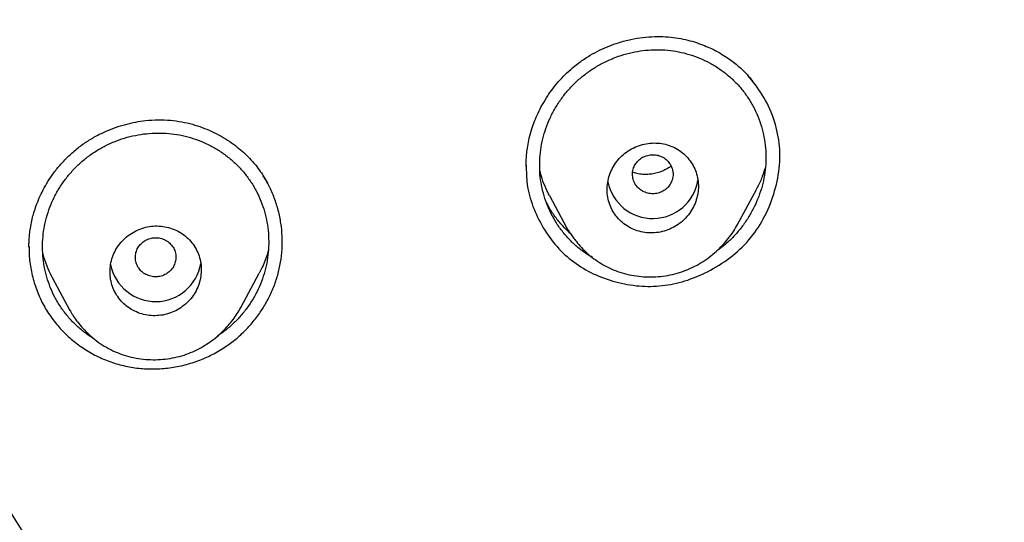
# Model space of a CAD drawing. Header units: millimetres. Extents: x 8 to 827, y 12 to 1643.
# Tile 115 of 134: x 475 to 495, y 1490 to 1500. Entities that reach past the tile are written whole.
import ezdxf

# ---------------------------------------------------------------- set-up
doc = ezdxf.new("R2010")
doc.units = ezdxf.units.MM

msp = doc.modelspace()

# ---------------------------------------------------------------- linework, layer by layer
at = {"color": 7, "linetype": 'Continuous', "lineweight": 30}
for p, q in [((485.886, 1496.229), (486.23, 1495.583)), ((489.597, 1495.655), (489.967, 1496.348)), ((486.233, 1495.585), (486.224, 1495.601)), ((479.799, 1494.014), (480.163, 1494.696)), ((476.082, 1494.611), (476.429, 1493.96)), ((476.431, 1493.962), (476.424, 1493.974))]:
    msp.add_line(p, q, dxfattribs=at)
for centre, start, end in [((487.924, 1496.677), 191.3235, 350.5998), ((478.12, 1495.038), 191.0158, 350.377)]:
    msp.add_arc(centre, 0.904, start, end, dxfattribs=at)
for points, knots in [([(518.615, 1485.143), (518.616, 1485.158), (518.617, 1485.191), (518.618, 1485.25), (518.62, 1485.333), (518.623, 1485.444), (518.626, 1485.587), (518.63, 1485.756), (518.633, 1485.95), (518.636, 1486.17), (518.638, 1486.415), (518.639, 1486.677), (518.639, 1486.956), (518.637, 1487.248), (518.634, 1487.562), (518.628, 1487.898), (518.619, 1488.255), (518.608, 1488.632), (518.585, 1489.253), (518.542, 1490.103), (518.469, 1491.132), (518.382, 1492.104), (518.285, 1493.021), (518.174, 1493.922), (518.051, 1494.805), (517.916, 1495.672), (517.77, 1496.521), (517.614, 1497.353), (517.478, 1498.022), (517.368, 1498.532), (517.29, 1498.887), (517.211, 1499.23), (517.135, 1499.556), (517.062, 1499.859), (516.992, 1500.14), (516.927, 1500.399), (516.866, 1500.635), (516.81, 1500.849), (516.759, 1501.041), (516.714, 1501.212), (516.677, 1501.346), (516.649, 1501.449), (516.628, 1501.525), (516.609, 1501.592), (516.594, 1501.647), (516.581, 1501.692), (516.568, 1501.741), (516.549, 1501.806), (516.523, 1501.899), (516.488, 1502.019), (516.446, 1502.167), (516.4, 1502.326), (516.35, 1502.494), (516.299, 1502.664), (516.245, 1502.843), (516.19, 1503.024), (516.057, 1503.454), (515.839, 1504.133), (515.524, 1505.06), (515.19, 1505.989), (514.882, 1506.8), (514.606, 1507.497), (514.366, 1508.084), (514.112, 1508.684), (513.843, 1509.298), (513.559, 1509.927), (513.241, 1510.608), (512.885, 1511.344), (512.487, 1512.135), (512.064, 1512.942), (511.655, 1513.694), (511.265, 1514.388), (510.897, 1515.021), (510.583, 1515.547), (510.33, 1515.961), (510.146, 1516.258), (509.967, 1516.543), (509.795, 1516.814), (509.616, 1517.092), (509.431, 1517.375), (509.243, 1517.66), (509.068, 1517.922), (508.905, 1518.162), (508.756, 1518.381), (508.62, 1518.578), (508.501, 1518.748), (508.399, 1518.895), (508.312, 1519.017), (508.237, 1519.123), (508.175, 1519.211), (508.124, 1519.283), (508.081, 1519.342), (508.041, 1519.397), (507.996, 1519.46), (507.94, 1519.539), (507.869, 1519.636), (507.785, 1519.751), (507.691, 1519.88), (507.56, 1520.058), (507.391, 1520.284), (507.182, 1520.563), (506.957, 1520.857), (506.717, 1521.168), (506.461, 1521.495), (506.189, 1521.837), (505.9, 1522.194), (505.594, 1522.566), (505.27, 1522.953), (504.928, 1523.354), (504.569, 1523.769), (504.116, 1524.28), (503.567, 1524.884), (502.917, 1525.577), (502.245, 1526.27), (501.552, 1526.961), (500.837, 1527.649), (500.094, 1528.341), (499.323, 1529.033), (498.527, 1529.723), (497.707, 1530.408), (496.863, 1531.087), (495.989, 1531.765), (495.217, 1532.34), (494.557, 1532.816), (494.025, 1533.192), (493.496, 1533.556), (492.98, 1533.904), (492.477, 1534.236), (491.987, 1534.552), (491.497, 1534.862), (491.007, 1535.165), (490.519, 1535.46), (490.049, 1535.739), (489.598, 1536.001), (489.161, 1536.25), (488.741, 1536.485), (488.336, 1536.707), (487.953, 1536.914), (487.592, 1537.105), (487.253, 1537.282), (486.936, 1537.445), (486.65, 1537.591), (486.392, 1537.72), (486.162, 1537.834), (485.951, 1537.937), (485.76, 1538.03), (485.589, 1538.113), (485.432, 1538.188), (485.291, 1538.255), (485.169, 1538.312), (485.078, 1538.355), (485.014, 1538.385), (484.974, 1538.404), (484.949, 1538.416), (484.937, 1538.421), (484.933, 1538.423), (484.931, 1538.424), (484.93, 1538.425), (484.924, 1538.427), (484.913, 1538.433), (484.891, 1538.443), (484.856, 1538.459), (484.805, 1538.483), (484.734, 1538.516), (484.641, 1538.559), (484.521, 1538.614), (484.374, 1538.681), (484.203, 1538.758), (484.009, 1538.845), (483.796, 1538.94), (483.566, 1539.041), (483.318, 1539.148), (483.05, 1539.263), (482.76, 1539.385), (482.451, 1539.514), (482.123, 1539.648), (481.776, 1539.788), (481.407, 1539.934), (481.015, 1540.086), (480.598, 1540.244), (480.156, 1540.408), (479.691, 1540.576), (479.204, 1540.748), (478.694, 1540.922), (478.161, 1541.1), (477.584, 1541.286), (476.96, 1541.48), (476.287, 1541.682), (475.585, 1541.883), (474.854, 1542.083), (474.093, 1542.281), (473.319, 1542.473), (472.532, 1542.656), (471.733, 1542.832), (470.908, 1543.002), (470.056, 1543.165), (469.228, 1543.312), (468.427, 1543.444), (467.659, 1543.56), (466.886, 1543.667), (466.115, 1543.764), (465.352, 1543.851), (464.552, 1543.932), (463.716, 1544.006), (462.846, 1544.07), (461.987, 1544.122), (461.058, 1544.165), (460.061, 1544.196), (459, 1544.211), (457.959, 1544.208), (456.938, 1544.188), (455.944, 1544.153), (454.977, 1544.103), (454.037, 1544.041), (453.118, 1543.966), (452.213, 1543.879), (451.324, 1543.781), (450.451, 1543.672), (449.599, 1543.553), (448.77, 1543.427), (447.963, 1543.293), (447.177, 1543.152), (446.415, 1543.005), (445.675, 1542.853), (444.957, 1542.697), (444.261, 1542.538), (443.586, 1542.375), (442.978, 1542.221), (442.434, 1542.078), (441.949, 1541.946), (441.478, 1541.814), (441.017, 1541.681), (440.485, 1541.522), (439.869, 1541.333), (439.163, 1541.107), (438.438, 1540.865), (437.695, 1540.606), (436.934, 1540.33), (436.168, 1540.04), (435.399, 1539.737), (434.626, 1539.421), (433.838, 1539.086), (433.038, 1538.732), (432.224, 1538.358), (431.398, 1537.963), (430.56, 1537.546), (429.74, 1537.123), (428.94, 1536.694), (428.16, 1536.262), (427.373, 1535.81), (426.579, 1535.338), (425.778, 1534.846), (424.972, 1534.332), (424.161, 1533.797), (423.347, 1533.24), (422.529, 1532.662), (421.709, 1532.06), (420.886, 1531.434), (420.122, 1530.832), (419.417, 1530.257), (418.77, 1529.714), (418.13, 1529.162), (417.507, 1528.608), (416.91, 1528.062), (416.34, 1527.526), (415.797, 1527.001), (415.28, 1526.489), (414.788, 1525.99), (414.324, 1525.507), (413.886, 1525.041), (413.473, 1524.593), (413.083, 1524.16), (412.71, 1523.738), (412.354, 1523.327), (412.015, 1522.929), (411.698, 1522.55), (411.402, 1522.189), (411.126, 1521.847), (410.869, 1521.526), (410.638, 1521.231), (410.431, 1520.964), (410.246, 1520.723), (410.076, 1520.499), (409.921, 1520.293), (409.781, 1520.105), (409.651, 1519.929), (409.533, 1519.768), (409.425, 1519.621), (409.347, 1519.512), (409.291, 1519.434), (409.254, 1519.383), (409.216, 1519.331), (409.174, 1519.272), (409.12, 1519.196), (409.052, 1519.1), (408.968, 1518.981), (408.87, 1518.842), (408.758, 1518.682), (408.633, 1518.502), (408.495, 1518.301), (408.344, 1518.079), (408.183, 1517.84), (408.014, 1517.586), (407.836, 1517.316), (407.647, 1517.026), (407.449, 1516.717), (407.241, 1516.387), (406.982, 1515.972), (406.682, 1515.479), (406.347, 1514.916), (405.99, 1514.298), (405.613, 1513.627), (405.221, 1512.903), (404.849, 1512.192), (404.493, 1511.49), (404.155, 1510.796), (403.832, 1510.112), (403.527, 1509.444), (403.24, 1508.79), (402.969, 1508.153), (402.713, 1507.53), (402.415, 1506.779), (402.08, 1505.894), (401.715, 1504.871), (401.461, 1504.113), (401.303, 1503.623), (401.232, 1503.399), (401.162, 1503.175), (401.093, 1502.952), (401.026, 1502.73), (400.964, 1502.523), (400.909, 1502.337), (400.863, 1502.177), (400.823, 1502.04), (400.79, 1501.925), (400.764, 1501.832), (400.744, 1501.762), (400.729, 1501.709), (400.715, 1501.659), (400.695, 1501.586), (400.665, 1501.478), (400.626, 1501.337), (400.583, 1501.177), (400.535, 1500.999), (400.482, 1500.798), (400.423, 1500.574), (400.359, 1500.324), (400.291, 1500.05), (400.218, 1499.751), (400.141, 1499.429), (400.052, 1499.047), (399.954, 1498.609), (399.849, 1498.123), (399.723, 1497.511), (399.58, 1496.77), (399.426, 1495.896), (399.284, 1495.003), (399.154, 1494.092), (399.037, 1493.163), (398.934, 1492.215), (398.846, 1491.25), (398.79, 1490.476), (398.755, 1489.9), (398.735, 1489.526), (398.718, 1489.15), (398.703, 1488.776), (398.691, 1488.411), (398.681, 1488.044), (398.674, 1487.681), (398.669, 1487.323), (398.667, 1486.991), (398.667, 1486.695), (398.668, 1486.432), (398.67, 1486.202), (398.672, 1485.993), (398.675, 1485.807), (398.678, 1485.651), (398.681, 1485.521), (398.683, 1485.417), (398.685, 1485.329), (398.687, 1485.256), (398.689, 1485.199), (398.69, 1485.165), (398.69, 1485.151)], [0, 0, 0, 0, 0.000224, 0.00053, 0.00092, 0.001546, 0.002312, 0.003218, 0.004264, 0.005451, 0.006778, 0.008245, 0.009716, 0.011305, 0.013013, 0.014838, 0.016782, 0.018845, 0.021009, 0.026938, 0.032761, 0.03787, 0.042896, 0.047838, 0.052695, 0.057469, 0.062159, 0.066766, 0.071289, 0.073292, 0.075279, 0.077217, 0.079036, 0.080732, 0.082304, 0.083754, 0.085079, 0.086281, 0.08736, 0.088318, 0.089153, 0.089633, 0.090061, 0.090436, 0.090755, 0.090996, 0.0912, 0.091572, 0.092098, 0.092777, 0.09361, 0.094596, 0.095478, 0.096455, 0.097484, 0.098514, 0.099546, 0.104806, 0.110107, 0.115448, 0.120832, 0.124176, 0.127593, 0.131111, 0.13473, 0.138449, 0.142269, 0.146899, 0.151668, 0.156577, 0.161625, 0.165485, 0.169423, 0.173439, 0.175359, 0.177252, 0.17906, 0.180783, 0.182423, 0.184391, 0.186222, 0.187916, 0.189472, 0.190891, 0.192173, 0.193317, 0.194236, 0.195043, 0.195736, 0.196316, 0.196783, 0.197148, 0.197489, 0.197879, 0.198396, 0.199038, 0.199806, 0.200686, 0.201612, 0.203358, 0.205223, 0.207206, 0.209308, 0.211528, 0.213868, 0.216326, 0.218903, 0.221598, 0.224413, 0.227346, 0.230398, 0.235346, 0.240417, 0.245613, 0.250781, 0.256066, 0.261468, 0.266985, 0.272618, 0.278264, 0.284021, 0.289889, 0.295869, 0.299337, 0.302828, 0.306234, 0.309532, 0.312722, 0.315804, 0.318777, 0.321924, 0.324939, 0.327824, 0.330578, 0.333201, 0.335773, 0.338207, 0.3405, 0.342654, 0.344669, 0.346544, 0.34828, 0.349749, 0.3511, 0.352334, 0.353451, 0.354451, 0.355334, 0.356194, 0.356904, 0.357462, 0.357781, 0.358015, 0.358164, 0.358207, 0.358221, 0.358229, 0.358238, 0.358253, 0.358324, 0.358446, 0.358621, 0.358933, 0.359338, 0.359836, 0.360554, 0.361406, 0.36239, 0.363507, 0.364758, 0.366055, 0.36747, 0.369003, 0.370654, 0.372423, 0.374274, 0.376239, 0.378318, 0.38051, 0.382864, 0.385335, 0.387925, 0.390632, 0.393457, 0.396401, 0.399462, 0.402993, 0.406669, 0.41049, 0.414456, 0.418567, 0.422823, 0.426968, 0.431242, 0.435644, 0.440176, 0.444836, 0.448819, 0.452891, 0.45699, 0.461043, 0.465052, 0.469015, 0.473627, 0.478177, 0.482664, 0.487089, 0.492729, 0.498264, 0.503694, 0.509016, 0.514231, 0.519249, 0.524164, 0.528976, 0.533685, 0.538385, 0.542978, 0.547464, 0.551843, 0.556116, 0.560282, 0.564342, 0.568286, 0.572125, 0.575858, 0.579485, 0.583006, 0.585698, 0.588325, 0.590886, 0.593382, 0.595849, 0.599614, 0.603498, 0.607502, 0.611626, 0.615869, 0.620232, 0.624509, 0.628893, 0.633386, 0.637987, 0.642695, 0.647512, 0.652438, 0.657471, 0.662084, 0.666784, 0.671572, 0.676447, 0.68141, 0.686461, 0.691599, 0.696814, 0.702117, 0.707507, 0.712984, 0.71855, 0.722984, 0.727473, 0.732009, 0.736457, 0.740762, 0.744926, 0.748947, 0.752825, 0.756561, 0.760153, 0.763542, 0.766794, 0.769908, 0.772884, 0.775824, 0.778617, 0.781262, 0.783759, 0.786108, 0.788309, 0.790363, 0.792116, 0.793745, 0.795249, 0.79663, 0.797886, 0.799019, 0.80014, 0.801105, 0.801945, 0.802303, 0.802637, 0.802967, 0.803334, 0.803804, 0.804452, 0.805233, 0.806146, 0.80719, 0.808367, 0.809675, 0.811115, 0.812687, 0.814303, 0.816039, 0.817893, 0.819867, 0.821959, 0.824171, 0.827748, 0.831266, 0.834725, 0.839262, 0.843692, 0.848014, 0.852228, 0.856416, 0.860493, 0.864457, 0.868309, 0.872048, 0.875674, 0.879214, 0.885144, 0.891023, 0.896852, 0.898128, 0.899401, 0.900672, 0.901941, 0.903207, 0.904433, 0.905463, 0.906366, 0.907141, 0.90779, 0.908311, 0.908708, 0.908975, 0.909213, 0.909546, 0.910216, 0.911045, 0.911919, 0.912919, 0.914046, 0.9153, 0.916706, 0.918243, 0.919912, 0.921711, 0.923642, 0.926314, 0.929024, 0.931764, 0.936506, 0.941337, 0.946258, 0.95127, 0.956371, 0.961562, 0.966843, 0.972214, 0.974243, 0.976284, 0.978337, 0.980402, 0.982404, 0.984299, 0.986395, 0.988343, 0.990142, 0.991793, 0.993164, 0.994413, 0.99554, 0.996543, 0.997425, 0.998065, 0.998621, 0.999092, 0.999479, 0.999781, 1, 1, 1, 1]), ([(458.653, 1539.656), (459.511, 1539.645), (461.226, 1539.624), (463.794, 1539.456), (466.353, 1539.188), (468.897, 1538.812), (471.422, 1538.332), (473.923, 1537.747), (476.533, 1537.021), (479.241, 1536.133), (482.032, 1535.062), (484.763, 1533.855), (487.427, 1532.517), (490.018, 1531.051), (492.41, 1529.537), (494.61, 1527.998), (496.628, 1526.455), (498.575, 1524.83), (500.447, 1523.124), (502.241, 1521.341), (503.952, 1519.484), (505.578, 1517.558), (507.118, 1515.565), (508.567, 1513.511), (509.923, 1511.398), (511.184, 1509.231), (512.347, 1507.014), (513.41, 1504.75), (514.423, 1502.315), (515.362, 1499.706), (516.204, 1496.921), (516.901, 1494.1), (517.45, 1491.249), (517.851, 1488.374), (518.089, 1485.621), (518.189, 1482.999), (518.17, 1480.513), (518.04, 1478.031), (517.798, 1475.556), (517.447, 1473.093), (516.986, 1470.647), (516.417, 1468.223), (515.74, 1465.824), (514.957, 1463.456), (514.069, 1461.123), (513.076, 1458.83), (511.98, 1456.58), (510.785, 1454.379), (509.42, 1452.11), (507.871, 1449.788), (506.119, 1447.432), (504.248, 1445.164), (502.259, 1442.992), (500.165, 1440.912), (498.68, 1439.615), (497.937, 1438.967)], [0, 0, 0, 0, 0.017859, 0.035717, 0.053574, 0.07143, 0.089287, 0.107143, 0.125, 0.145832, 0.166666, 0.1875, 0.208333, 0.229166, 0.249999, 0.267856, 0.285713, 0.303571, 0.321429, 0.339287, 0.357144, 0.375001, 0.392858, 0.410715, 0.428572, 0.446429, 0.464286, 0.482143, 0.500002, 0.520835, 0.541668, 0.562501, 0.583334, 0.604167, 0.624999, 0.642856, 0.660713, 0.678571, 0.696428, 0.714286, 0.732144, 0.750003, 0.76786, 0.785718, 0.803575, 0.821433, 0.839289, 0.857146, 0.875003, 0.895835, 0.916668, 0.9375, 0.958333, 0.979167, 1, 1, 1, 1]), ([(458.653, 1426.241), (459.26, 1426.246), (460.473, 1426.257), (462.289, 1426.343), (464.099, 1426.481), (465.903, 1426.674), (467.699, 1426.923), (469.487, 1427.226), (471.211, 1427.573), (472.87, 1427.957), (474.466, 1428.373), (476.046, 1428.833), (477.613, 1429.337), (479.165, 1429.885), (480.752, 1430.494), (482.369, 1431.17), (484.01, 1431.916), (485.621, 1432.71), (487.203, 1433.552), (488.757, 1434.441), (490.283, 1435.378), (491.739, 1436.336), (493.124, 1437.307), (494.438, 1438.286), (495.72, 1439.299), (496.971, 1440.348), (498.191, 1441.431), (499.413, 1442.581), (500.632, 1443.799), (501.843, 1445.088), (503.011, 1446.412), (504.135, 1447.772), (505.217, 1449.167), (506.257, 1450.6), (507.226, 1452.028), (508.126, 1453.442), (508.955, 1454.835), (509.74, 1456.247), (510.481, 1457.677), (511.179, 1459.127), (511.851, 1460.638), (512.493, 1462.21), (513.1, 1463.844), (513.653, 1465.496), (514.153, 1467.166), (514.599, 1468.854), (514.993, 1470.562), (515.323, 1472.237), (515.593, 1473.874), (515.808, 1475.465), (515.974, 1477.058), (516.093, 1478.654), (516.163, 1480.251), (516.187, 1481.896), (516.157, 1483.588), (516.071, 1485.324), (515.927, 1487.057), (515.726, 1488.79), (515.469, 1490.52), (515.155, 1492.247), (514.796, 1493.917), (514.398, 1495.526), (513.968, 1497.071), (513.492, 1498.6), (512.972, 1500.113), (512.407, 1501.61), (511.806, 1503.069), (511.172, 1504.49), (510.508, 1505.873), (509.803, 1507.238), (509.059, 1508.585), (508.275, 1509.916), (507.451, 1511.229), (506.589, 1512.521), (505.68, 1513.806), (504.724, 1515.081), (503.717, 1516.345), (502.674, 1517.58), (501.596, 1518.784), (500.481, 1519.959), (499.348, 1521.085), (498.2, 1522.164), (497.039, 1523.195), (495.847, 1524.197), (494.625, 1525.169), (493.371, 1526.11), (492.086, 1527.021), (490.777, 1527.897), (489.426, 1528.75), (488.037, 1529.575), (486.605, 1530.371), (485.152, 1531.127), (483.677, 1531.842), (482.18, 1532.516), (480.687, 1533.138), (479.199, 1533.709), (477.72, 1534.233), (476.224, 1534.717), (474.713, 1535.162), (473.185, 1535.568), (471.641, 1535.934), (470.085, 1536.26), (468.498, 1536.549), (466.884, 1536.799), (465.243, 1537.006), (463.599, 1537.167), (461.952, 1537.282), (460.303, 1537.354), (459.203, 1537.363), (458.653, 1537.367)], [0, 0, 0, 0, 0.010081, 0.020137, 0.030179, 0.040216, 0.050257, 0.060311, 0.070335, 0.079491, 0.088633, 0.097767, 0.1069, 0.116039, 0.125192, 0.135253, 0.145282, 0.155288, 0.16528, 0.175267, 0.185259, 0.195301, 0.204496, 0.213673, 0.222839, 0.232002, 0.241168, 0.250345, 0.260322, 0.270285, 0.280246, 0.290212, 0.300194, 0.310203, 0.320293, 0.329526, 0.338727, 0.347904, 0.357065, 0.366218, 0.375372, 0.385323, 0.395264, 0.405207, 0.415162, 0.425139, 0.435149, 0.445226, 0.454443, 0.463632, 0.472801, 0.481959, 0.491116, 0.500279, 0.510233, 0.520184, 0.530144, 0.540125, 0.550137, 0.560192, 0.570258, 0.579448, 0.588609, 0.59775, 0.60688, 0.616007, 0.625139, 0.633867, 0.642594, 0.651329, 0.660077, 0.668845, 0.677642, 0.686473, 0.695244, 0.704395, 0.713529, 0.722653, 0.731774, 0.740899, 0.750037, 0.758756, 0.767483, 0.776222, 0.78498, 0.793764, 0.802579, 0.811433, 0.820208, 0.829363, 0.838502, 0.847632, 0.856762, 0.865897, 0.875044, 0.883755, 0.89247, 0.901196, 0.909939, 0.918704, 0.927499, 0.936329, 0.945126, 0.954305, 0.963462, 0.972602, 0.981734, 0.990864, 1, 1, 1, 1]), ([(401.62, 1481.768), (401.628, 1482.441), (401.642, 1483.786), (401.761, 1485.8), (401.95, 1487.807), (402.217, 1489.806), (402.561, 1491.798), (402.971, 1493.741), (403.444, 1495.631), (403.972, 1497.466), (404.567, 1499.283), (405.227, 1501.082), (405.965, 1502.89), (406.781, 1504.701), (407.681, 1506.512), (408.65, 1508.291), (409.688, 1510.039), (410.795, 1511.754), (411.946, 1513.401), (413.132, 1514.976), (414.349, 1516.478), (415.618, 1517.939), (416.941, 1519.357), (418.337, 1520.754), (419.809, 1522.124), (421.356, 1523.464), (422.956, 1524.749), (424.609, 1525.981), (426.313, 1527.158), (428.027, 1528.253), (429.745, 1529.269), (431.461, 1530.207), (433.21, 1531.086), (434.991, 1531.907), (436.833, 1532.681), (438.735, 1533.404), (440.696, 1534.069), (442.687, 1534.666), (444.707, 1535.194), (446.753, 1535.652), (448.778, 1536.032), (450.77, 1536.337), (452.726, 1536.569), (454.685, 1536.736), (456.647, 1536.836), (458.654, 1536.871), (460.704, 1536.836), (462.794, 1536.726), (464.878, 1536.541), (466.956, 1536.282), (469.027, 1535.95), (471.043, 1535.552), (472.999, 1535.097), (474.893, 1534.589), (476.764, 1534.019), (478.611, 1533.388), (480.477, 1532.679), (482.358, 1531.89), (484.247, 1531.014), (486.1, 1530.073), (487.917, 1529.067), (489.697, 1527.995), (491.403, 1526.882), (493.033, 1525.736), (494.585, 1524.564), (496.089, 1523.345), (497.548, 1522.077), (498.991, 1520.732), (500.413, 1519.31), (501.808, 1517.806), (503.144, 1516.256), (504.421, 1514.658), (505.64, 1513.012), (506.776, 1511.353), (507.83, 1509.69), (508.802, 1508.029), (509.712, 1506.341), (510.561, 1504.623), (511.362, 1502.845), (512.11, 1501.007), (512.801, 1499.11), (513.419, 1497.19), (513.965, 1495.247), (514.439, 1493.278), (514.832, 1491.324), (515.148, 1489.392), (515.39, 1487.493), (515.561, 1485.588), (515.668, 1483.68), (515.681, 1482.405), (515.688, 1481.768)], [0, 0, 0, 0, 0.011674, 0.023319, 0.034953, 0.046594, 0.058259, 0.069953, 0.080961, 0.091959, 0.102962, 0.113984, 0.125039, 0.136637, 0.148231, 0.159838, 0.171475, 0.183157, 0.194877, 0.205905, 0.216918, 0.22793, 0.238954, 0.250002, 0.261585, 0.273174, 0.284784, 0.296429, 0.308126, 0.319837, 0.330846, 0.341843, 0.352841, 0.363852, 0.374887, 0.386465, 0.398061, 0.409688, 0.421363, 0.433098, 0.444853, 0.455881, 0.466873, 0.477842, 0.4888, 0.499758, 0.511447, 0.523122, 0.534797, 0.546486, 0.558206, 0.569931, 0.580933, 0.591898, 0.602839, 0.613767, 0.624694, 0.636409, 0.648098, 0.659775, 0.671455, 0.683154, 0.694888, 0.705917, 0.716904, 0.727863, 0.738806, 0.749745, 0.761427, 0.773085, 0.784734, 0.79639, 0.808067, 0.819807, 0.830858, 0.841874, 0.852868, 0.863854, 0.874847, 0.886477, 0.898088, 0.909698, 0.921323, 0.932981, 0.944738, 0.955821, 0.966873, 0.97791, 0.988948, 1, 1, 1, 1]), ([(486.506, 1498.875), (486.566, 1498.915), (486.685, 1498.996), (486.872, 1499.095), (487.059, 1499.178), (487.265, 1499.252), (487.489, 1499.311), (487.727, 1499.35), (487.955, 1499.367), (488.172, 1499.364), (488.376, 1499.343), (488.567, 1499.308), (488.742, 1499.26), (488.904, 1499.204), (489.059, 1499.138), (489.206, 1499.064), (489.343, 1498.982), (489.462, 1498.9), (489.563, 1498.823), (489.655, 1498.745), (489.735, 1498.668), (489.803, 1498.596), (489.854, 1498.536), (489.88, 1498.504), (489.892, 1498.49)], [0, 0, 0, 0, 0.057121, 0.112477, 0.166093, 0.217976, 0.284447, 0.347838, 0.408165, 0.465461, 0.519778, 0.571165, 0.619584, 0.665041, 0.707541, 0.754631, 0.797457, 0.836014, 0.870303, 0.900346, 0.932821, 0.96012, 0.982414, 1, 1, 1, 1]), ([(458.653, 1498.923), (458.942, 1498.92), (459.52, 1498.913), (460.382, 1498.857), (461.237, 1498.767), (462.084, 1498.64), (462.919, 1498.478), (463.741, 1498.281), (464.551, 1498.051), (465.353, 1497.786), (466.148, 1497.486), (466.931, 1497.153), (467.7, 1496.785), (468.453, 1496.384), (469.189, 1495.95), (469.901, 1495.488), (470.586, 1495.001), (471.243, 1494.491), (471.875, 1493.955), (472.484, 1493.391), (473.07, 1492.798), (473.631, 1492.177), (474.164, 1491.528), (474.669, 1490.855), (475.14, 1490.166), (475.577, 1489.463), (475.979, 1488.748), (476.351, 1488.015), (476.693, 1487.262), (477.005, 1486.491), (477.283, 1485.705), (477.524, 1484.909), (477.731, 1484.103), (477.9, 1483.292), (478.032, 1482.48), (478.126, 1481.671), (478.183, 1480.862), (478.202, 1480.047), (478.184, 1479.226), (478.128, 1478.403), (478.034, 1477.585), (477.903, 1476.773), (477.735, 1475.97), (477.531, 1475.177), (477.292, 1474.394), (477.017, 1473.615), (476.704, 1472.839), (476.356, 1472.071), (475.974, 1471.317), (475.561, 1470.585), (475.117, 1469.875), (474.645, 1469.191), (474.146, 1468.533), (473.62, 1467.9), (473.065, 1467.288), (472.477, 1466.695), (471.86, 1466.123), (471.215, 1465.577), (470.548, 1465.06), (469.858, 1464.573), (469.151, 1464.119), (468.426, 1463.697), (467.684, 1463.306), (466.921, 1462.944), (466.133, 1462.61), (465.328, 1462.306), (464.508, 1462.036), (463.682, 1461.802), (462.849, 1461.605), (462.015, 1461.445), (461.179, 1461.321), (460.342, 1461.234), (459.5, 1461.179), (458.936, 1461.172), (458.653, 1461.169)], [0, 0, 0, 0, 0.01416, 0.028225, 0.042221, 0.056175, 0.070116, 0.08382, 0.097563, 0.111371, 0.125269, 0.139236, 0.153202, 0.167193, 0.181236, 0.195324, 0.209096, 0.222815, 0.236507, 0.250198, 0.264062, 0.277956, 0.291908, 0.305946, 0.319987, 0.333699, 0.347417, 0.361166, 0.374969, 0.38903, 0.403034, 0.417007, 0.430976, 0.44504, 0.458842, 0.472564, 0.48623, 0.49987, 0.513831, 0.527731, 0.541598, 0.555459, 0.569343, 0.583028, 0.596788, 0.610648, 0.624634, 0.638912, 0.653063, 0.667115, 0.681093, 0.695027, 0.708695, 0.722372, 0.736086, 0.749862, 0.763897, 0.77786, 0.791778, 0.805678, 0.819587, 0.833284, 0.847043, 0.860888, 0.874845, 0.889056, 0.903155, 0.91717, 0.931127, 0.945054, 0.95873, 0.972428, 0.986177, 1, 1, 1, 1]), ([(485.695, 1496.914), (485.7, 1496.985), (485.71, 1497.13), (485.753, 1497.344), (485.815, 1497.553), (485.897, 1497.757), (485.999, 1497.952), (486.118, 1498.137), (486.254, 1498.309), (486.406, 1498.467), (486.573, 1498.611), (486.752, 1498.737), (486.944, 1498.847), (487.145, 1498.939), (487.355, 1499.012), (487.568, 1499.065), (487.784, 1499.097), (488.001, 1499.108), (488.218, 1499.098), (488.433, 1499.067), (488.644, 1499.014), (488.848, 1498.94), (489.045, 1498.848), (489.23, 1498.737), (489.402, 1498.608), (489.56, 1498.463), (489.702, 1498.302), (489.826, 1498.127), (489.932, 1497.939), (490.019, 1497.742), (490.085, 1497.537), (490.131, 1497.325), (490.156, 1497.111), (490.158, 1496.894), (490.139, 1496.679), (490.098, 1496.466), (490.035, 1496.256), (489.952, 1496.052), (489.851, 1495.856), (489.732, 1495.671), (489.596, 1495.498), (489.444, 1495.34), (489.307, 1495.218), (489.216, 1495.155), (489.185, 1495.134)], [0, 0, 0, 0, 0.023941, 0.0482, 0.072276, 0.096348, 0.120771, 0.144824, 0.168736, 0.19274, 0.216797, 0.240731, 0.26477, 0.289136, 0.313532, 0.337575, 0.36149, 0.385507, 0.409505, 0.433411, 0.457463, 0.481893, 0.505983, 0.530021, 0.554269, 0.578246, 0.602147, 0.626421, 0.650533, 0.674616, 0.698753, 0.722896, 0.74706, 0.771019, 0.795034, 0.818954, 0.843016, 0.867451, 0.891799, 0.915832, 0.939776, 0.963861, 0.987833, 1, 1, 1, 1]), ([(485.427, 1496.801), (485.427, 1496.817), (485.427, 1496.864), (485.43, 1496.95), (485.439, 1497.066), (485.457, 1497.206), (485.489, 1497.369), (485.535, 1497.535), (485.593, 1497.7), (485.662, 1497.86), (485.748, 1498.027), (485.846, 1498.188), (485.953, 1498.339), (486.067, 1498.479), (486.197, 1498.617), (486.343, 1498.752), (486.451, 1498.833), (486.506, 1498.875)], [0, 0, 0, 0, 0.020734, 0.059704, 0.10859, 0.16742, 0.236241, 0.315144, 0.380995, 0.452578, 0.529888, 0.612886, 0.683341, 0.75734, 0.834821, 0.915722, 1, 1, 1, 1]), ([(458.653, 1498.675), (458.808, 1498.674), (459.109, 1498.672), (459.546, 1498.656), (459.955, 1498.633), (460.335, 1498.604), (460.686, 1498.571), (461.006, 1498.535), (461.297, 1498.498), (461.56, 1498.46), (461.808, 1498.422), (462.048, 1498.382), (462.287, 1498.338), (462.525, 1498.293), (462.763, 1498.244), (463.003, 1498.192), (463.385, 1498.104), (463.908, 1497.971), (464.567, 1497.778), (465.22, 1497.562), (465.864, 1497.324), (466.484, 1497.069), (467.08, 1496.801), (467.652, 1496.52), (468.215, 1496.22), (468.767, 1495.903), (469.308, 1495.567), (469.87, 1495.192), (470.449, 1494.775), (471.04, 1494.313), (471.611, 1493.83), (472.134, 1493.352), (472.61, 1492.882), (473.043, 1492.425), (473.461, 1491.953), (473.862, 1491.467), (474.247, 1490.968), (474.637, 1490.427), (475.027, 1489.842), (475.412, 1489.21), (475.771, 1488.565), (476.073, 1487.972), (476.245, 1487.59), (476.316, 1487.432)], [0, 0, 0, 0, 0.020757, 0.040282, 0.05857, 0.075614, 0.091412, 0.10571, 0.118799, 0.130676, 0.141342, 0.152501, 0.1632, 0.173989, 0.184867, 0.195834, 0.206889, 0.237472, 0.268279, 0.299083, 0.32987, 0.36062, 0.389286, 0.417941, 0.446588, 0.475253, 0.503968, 0.532746, 0.566704, 0.600664, 0.634582, 0.668391, 0.697004, 0.725669, 0.754377, 0.783109, 0.811854, 0.840604, 0.874493, 0.908375, 0.942239, 0.976074, 1, 1, 1, 1]), ([(489.002, 1494.72), (489.156, 1494.808), (489.457, 1494.979), (489.832, 1495.34), (490.124, 1495.766), (490.324, 1496.249), (490.435, 1496.756), (490.436, 1497.266), (490.319, 1497.76), (490.109, 1498.215), (489.901, 1498.473), (489.802, 1498.596)], [0, 0, 0, 0, 0.11419, 0.223565, 0.333041, 0.447518, 0.561757, 0.670965, 0.780342, 0.895065, 1, 1, 1, 1]), ([(476.367, 1496.971), (476.425, 1497.025), (476.54, 1497.134), (476.73, 1497.273), (476.925, 1497.392), (477.125, 1497.491), (477.326, 1497.571), (477.527, 1497.634), (477.725, 1497.679), (477.939, 1497.71), (478.168, 1497.724), (478.407, 1497.715), (478.632, 1497.684), (478.842, 1497.636), (479.037, 1497.573), (479.226, 1497.495), (479.407, 1497.403), (479.577, 1497.298), (479.726, 1497.189), (479.856, 1497.079), (479.976, 1496.961), (480.086, 1496.837), (480.183, 1496.707), (480.261, 1496.587), (480.305, 1496.51), (480.325, 1496.473)], [0, 0, 0, 0, 0.051551, 0.101789, 0.150732, 0.198365, 0.244656, 0.28957, 0.333076, 0.375156, 0.429026, 0.480379, 0.529284, 0.575799, 0.619943, 0.661717, 0.708699, 0.752241, 0.792332, 0.829122, 0.863458, 0.903126, 0.939099, 0.971359, 1, 1, 1, 1]), ([(476.908, 1493.397), (476.89, 1493.408), (476.808, 1493.455), (476.675, 1493.558), (476.512, 1493.702), (476.367, 1493.861), (476.24, 1494.034), (476.13, 1494.218), (476.04, 1494.413), (475.969, 1494.615), (475.92, 1494.825), (475.892, 1495.039), (475.886, 1495.256), (475.901, 1495.472), (475.937, 1495.685), (475.995, 1495.895), (476.072, 1496.098), (476.17, 1496.293), (476.286, 1496.479), (476.42, 1496.652), (476.569, 1496.813), (476.734, 1496.958), (476.911, 1497.087), (477.101, 1497.198), (477.3, 1497.291), (477.506, 1497.365), (477.72, 1497.418), (477.938, 1497.451), (478.159, 1497.464), (478.379, 1497.455), (478.595, 1497.426), (478.735, 1497.389), (478.805, 1497.371)], [0, 0, 0, 0, 0.010314, 0.044775, 0.07924, 0.113241, 0.147111, 0.181188, 0.215262, 0.24913, 0.283134, 0.317609, 0.351555, 0.385746, 0.419948, 0.453976, 0.487959, 0.522201, 0.556352, 0.590332, 0.624747, 0.658734, 0.69262, 0.726734, 0.7609, 0.794808, 0.828785, 0.863154, 0.897846, 0.931994, 0.965933, 1, 1, 1, 1]), ([(478.805, 1497.371), (478.874, 1497.348), (479.012, 1497.304), (479.209, 1497.211), (479.396, 1497.101), (479.57, 1496.972), (479.731, 1496.828), (479.876, 1496.668), (480.003, 1496.495), (480.111, 1496.31), (480.201, 1496.115), (480.27, 1495.912), (480.319, 1495.702), (480.346, 1495.487), (480.353, 1495.27), (480.339, 1495.054), (480.303, 1494.841), (480.246, 1494.632), (480.169, 1494.429), (480.072, 1494.235), (479.955, 1494.049), (479.821, 1493.876), (479.671, 1493.715), (479.511, 1493.573), (479.395, 1493.492), (479.339, 1493.453)], [0, 0, 0, 0, 0.043489, 0.087256, 0.130946, 0.174382, 0.218422, 0.261888, 0.305214, 0.348838, 0.392376, 0.435689, 0.479206, 0.523353, 0.567358, 0.610822, 0.654166, 0.697813, 0.741368, 0.784679, 0.828173, 0.872269, 0.915681, 0.959403, 1, 1, 1, 1]), ([(488.811, 1496.253), (488.815, 1496.283), (488.824, 1496.342), (488.826, 1496.451), (488.811, 1496.579), (488.77, 1496.721), (488.705, 1496.853), (488.618, 1496.972), (488.511, 1497.075), (488.387, 1497.159), (488.249, 1497.22), (488.101, 1497.257), (487.948, 1497.268), (487.794, 1497.254), (487.644, 1497.214), (487.502, 1497.15), (487.373, 1497.064), (487.26, 1496.959), (487.167, 1496.837), (487.095, 1496.703), (487.047, 1496.561), (487.023, 1496.413), (487.024, 1496.265), (487.05, 1496.12), (487.1, 1495.982), (487.174, 1495.853), (487.269, 1495.74), (487.383, 1495.644), (487.513, 1495.569), (487.655, 1495.516), (487.805, 1495.489), (487.959, 1495.487), (488.112, 1495.511), (488.26, 1495.56), (488.397, 1495.633), (488.52, 1495.726), (488.626, 1495.839), (488.712, 1495.966), (488.777, 1496.105), (488.799, 1496.204), (488.811, 1496.253)], [0, 0, 0, 0, 0.016035, 0.032069, 0.058451, 0.084833, 0.111326, 0.137819, 0.164581, 0.191343, 0.218414, 0.245486, 0.272768, 0.30005, 0.327348, 0.354646, 0.381762, 0.408877, 0.435697, 0.462516, 0.489055, 0.515592, 0.541982, 0.568372, 0.59481, 0.621248, 0.647915, 0.674582, 0.70156, 0.72854, 0.755773, 0.783007, 0.810323, 0.837639, 0.86483, 0.89202, 0.91901, 0.945999, 0.973, 1, 1, 1, 1]), ([(488.124, 1496.312), (488.153, 1496.332), (488.211, 1496.37), (488.274, 1496.452), (488.315, 1496.546), (488.329, 1496.647), (488.315, 1496.748), (488.275, 1496.842), (488.21, 1496.923), (488.127, 1496.985), (488.029, 1497.025), (487.924, 1497.037), (487.82, 1497.024), (487.722, 1496.986), (487.639, 1496.923), (487.574, 1496.842), (487.533, 1496.748), (487.52, 1496.647), (487.534, 1496.546), (487.574, 1496.451), (487.639, 1496.371), (487.722, 1496.309), (487.82, 1496.269), (487.924, 1496.257), (488.03, 1496.269), (488.093, 1496.298), (488.124, 1496.312)], [0, 0, 0, 0, 0.041659, 0.083341, 0.125, 0.166659, 0.208341, 0.25, 0.291659, 0.333341, 0.375, 0.416659, 0.458341, 0.5, 0.541659, 0.583341, 0.625, 0.666659, 0.708341, 0.75, 0.791659, 0.833341, 0.875, 0.916659, 0.958341, 1, 1, 1, 1]), ([(475.622, 1495.209), (475.622, 1495.211), (475.622, 1495.217), (475.622, 1495.233), (475.622, 1495.261), (475.623, 1495.306), (475.626, 1495.373), (475.634, 1495.467), (475.65, 1495.591), (475.675, 1495.723), (475.71, 1495.86), (475.753, 1495.996), (475.809, 1496.144), (475.88, 1496.301), (475.97, 1496.465), (476.08, 1496.634), (476.211, 1496.807), (476.313, 1496.915), (476.367, 1496.971)], [0, 0, 0, 0, 0.004066, 0.009785, 0.026346, 0.049849, 0.08034, 0.131901, 0.195969, 0.2726, 0.338368, 0.411281, 0.491372, 0.578669, 0.673186, 0.774922, 0.883863, 1, 1, 1, 1]), ([(485.428, 1496.826), (485.43, 1496.7), (485.434, 1496.422), (485.552, 1496.001), (485.752, 1495.586), (486.022, 1495.212), (486.356, 1494.904), (486.751, 1494.668), (487.189, 1494.511), (487.648, 1494.428), (488.111, 1494.434), (488.57, 1494.526), (488.856, 1494.654), (489.002, 1494.72)], [0, 0, 0, 0, 0.076017, 0.166905, 0.261532, 0.354818, 0.445116, 0.535917, 0.630657, 0.724097, 0.814592, 0.905465, 1, 1, 1, 1]), ([(486.735, 1495.005), (486.697, 1495.026), (486.597, 1495.084), (486.448, 1495.198), (486.29, 1495.343), (486.148, 1495.504), (486.024, 1495.678), (485.918, 1495.865), (485.831, 1496.064), (485.763, 1496.27), (485.717, 1496.482), (485.692, 1496.697), (485.694, 1496.841), (485.695, 1496.914)], [0, 0, 0, 0, 0.056973, 0.151544, 0.245037, 0.339248, 0.432824, 0.526717, 0.621871, 0.717629, 0.811936, 0.90574, 1, 1, 1, 1]), ([(488.285, 1496.806), (488.284, 1496.805), (488.255, 1496.78), (488.19, 1496.743), (488.092, 1496.696), (487.987, 1496.664), (487.88, 1496.646), (487.772, 1496.64), (487.665, 1496.649), (487.583, 1496.665), (487.541, 1496.683), (487.53, 1496.687)], [0, 0, 0, 0, 0.005734, 0.14037, 0.275315, 0.410995, 0.546823, 0.682016, 0.816627, 0.954271, 1, 1, 1, 1]), ([(490.145, 1496.781), (490.125, 1496.721), (490.083, 1496.59), (490.021, 1496.446), (489.974, 1496.364), (489.965, 1496.349)], [0, 0, 0, 0, 0.402324, 0.883952, 1, 1, 1, 1]), ([(479.464, 1493.22), (479.536, 1493.27), (479.679, 1493.369), (479.873, 1493.544), (480.05, 1493.738), (480.206, 1493.95), (480.34, 1494.175), (480.45, 1494.412), (480.532, 1494.657), (480.588, 1494.91), (480.618, 1495.166), (480.62, 1495.424), (480.595, 1495.68), (480.543, 1495.934), (480.465, 1496.18), (480.366, 1496.411), (480.28, 1496.551), (480.239, 1496.618)], [0, 0, 0, 0, 0.06702, 0.133516, 0.200224, 0.267873, 0.335661, 0.402418, 0.468892, 0.535842, 0.602972, 0.669541, 0.736278, 0.803905, 0.87163, 0.93831, 1, 1, 1, 1]), ([(485.888, 1496.23), (485.865, 1496.272), (485.808, 1496.38), (485.743, 1496.544), (485.71, 1496.668), (485.697, 1496.72)], [0, 0, 0, 0, 0.272595, 0.693406, 1, 1, 1, 1]), ([(477.647, 1481.984), (477.635, 1482.2), (477.58, 1483.22), (477.153, 1485.014), (476.37, 1487.307), (475.256, 1489.481), (473.866, 1491.495), (472.213, 1493.312), (470.342, 1494.922), (468.934, 1495.779), (468.231, 1496.207)], [0, 0, 0, 0, 0.037021, 0.174497, 0.312645, 0.449919, 0.587781, 0.725527, 0.862806, 1, 1, 1, 1]), ([(486.292, 1495.487), (486.243, 1495.532), (486.136, 1495.632), (485.997, 1495.807), (485.888, 1495.967), (485.838, 1496.07), (485.822, 1496.103)], [0, 0, 0, 0, 0.255299, 0.557443, 0.85784, 1, 1, 1, 1]), ([(479.02, 1494.747), (479.02, 1494.777), (479.019, 1494.838), (479.003, 1494.947), (478.967, 1495.071), (478.903, 1495.204), (478.816, 1495.325), (478.71, 1495.429), (478.586, 1495.514), (478.449, 1495.577), (478.302, 1495.616), (478.15, 1495.631), (477.997, 1495.619), (477.847, 1495.583), (477.706, 1495.522), (477.576, 1495.439), (477.462, 1495.336), (477.367, 1495.216), (477.294, 1495.083), (477.244, 1494.941), (477.219, 1494.793), (477.219, 1494.644), (477.245, 1494.498), (477.295, 1494.359), (477.368, 1494.23), (477.462, 1494.115), (477.576, 1494.018), (477.705, 1493.94), (477.846, 1493.886), (477.995, 1493.856), (478.148, 1493.852), (478.301, 1493.872), (478.448, 1493.919), (478.585, 1493.988), (478.709, 1494.079), (478.817, 1494.188), (478.904, 1494.314), (478.968, 1494.451), (479.01, 1494.597), (479.017, 1494.697), (479.02, 1494.747)], [0, 0, 0, 0, 0.01637, 0.03274, 0.059336, 0.085931, 0.112591, 0.139251, 0.166058, 0.192866, 0.219838, 0.246812, 0.273894, 0.300977, 0.328065, 0.355153, 0.38214, 0.409127, 0.435953, 0.462778, 0.489453, 0.516127, 0.542726, 0.569323, 0.595952, 0.622581, 0.649337, 0.676093, 0.703016, 0.729941, 0.756998, 0.784056, 0.811155, 0.838254, 0.865282, 0.89231, 0.91923, 0.946149, 0.973075, 1, 1, 1, 1]), ([(486.223, 1495.6), (486.233, 1495.581), (486.256, 1495.541), (486.301, 1495.473), (486.355, 1495.397), (486.427, 1495.303), (486.519, 1495.196), (486.635, 1495.083), (486.764, 1494.977), (486.907, 1494.88), (487.063, 1494.795), (487.232, 1494.725), (487.412, 1494.671), (487.6, 1494.636), (487.791, 1494.619), (487.983, 1494.621), (488.173, 1494.641), (488.36, 1494.679), (488.541, 1494.736), (488.715, 1494.81), (488.879, 1494.9), (489.033, 1495.004), (489.174, 1495.12), (489.301, 1495.244), (489.415, 1495.376), (489.516, 1495.513), (489.571, 1495.61), (489.599, 1495.659)], [0, 0, 0, 0, 0.01689, 0.03618, 0.058427, 0.084049, 0.122307, 0.162041, 0.20305, 0.245245, 0.288545, 0.332929, 0.378662, 0.425256, 0.471746, 0.518066, 0.564168, 0.610016, 0.655601, 0.700935, 0.746012, 0.790766, 0.834538, 0.877277, 0.919059, 0.95995, 1, 1, 1, 1]), ([(478.37, 1494.706), (478.395, 1494.729), (478.446, 1494.775), (478.496, 1494.866), (478.523, 1494.964), (478.52, 1495.066), (478.491, 1495.164), (478.437, 1495.252), (478.36, 1495.322), (478.268, 1495.372), (478.166, 1495.397), (478.06, 1495.394), (477.959, 1495.366), (477.868, 1495.314), (477.795, 1495.24), (477.744, 1495.151), (477.718, 1495.052), (477.721, 1494.95), (477.75, 1494.852), (477.804, 1494.764), (477.88, 1494.694), (477.973, 1494.645), (478.075, 1494.62), (478.18, 1494.622), (478.283, 1494.649), (478.341, 1494.687), (478.37, 1494.706)], [0, 0, 0, 0, 0.041659, 0.083341, 0.125, 0.166659, 0.208341, 0.25, 0.291659, 0.333341, 0.375, 0.416659, 0.458341, 0.5, 0.541659, 0.583341, 0.625, 0.666659, 0.708341, 0.75, 0.791659, 0.833341, 0.875, 0.916659, 0.958341, 1, 1, 1, 1]), ([(475.626, 1495.218), (475.625, 1495.165), (475.623, 1495.012), (475.659, 1494.76), (475.731, 1494.469), (475.84, 1494.189), (475.984, 1493.926), (476.161, 1493.684), (476.366, 1493.465), (476.598, 1493.273), (476.853, 1493.11), (477.126, 1492.978), (477.414, 1492.882), (477.711, 1492.822), (478.014, 1492.798), (478.319, 1492.811), (478.622, 1492.861), (478.918, 1492.946), (479.202, 1493.063), (479.376, 1493.168), (479.464, 1493.22)], [0, 0, 0, 0, 0.030249, 0.087065, 0.144393, 0.201587, 0.258327, 0.315522, 0.372444, 0.429224, 0.486707, 0.543942, 0.600671, 0.657778, 0.714436, 0.771188, 0.82889, 0.886306, 0.943059, 1, 1, 1, 1]), ([(476.083, 1494.611), (476.078, 1494.619), (476.036, 1494.689), (475.977, 1494.834), (475.918, 1494.989), (475.898, 1495.078), (475.894, 1495.096)], [0, 0, 0, 0, 0.049313, 0.472463, 0.898116, 1, 1, 1, 1]), ([(480.341, 1495.138), (480.334, 1495.111), (480.307, 1495.012), (480.248, 1494.864), (480.188, 1494.747), (480.161, 1494.697)], [0, 0, 0, 0, 0.1763649, 0.6433219, 1, 1, 1, 1]), ([(476.423, 1493.974), (476.443, 1493.939), (476.485, 1493.864), (476.564, 1493.751), (476.66, 1493.632), (476.776, 1493.51), (476.912, 1493.39), (477.065, 1493.279), (477.232, 1493.183), (477.408, 1493.105), (477.591, 1493.047), (477.78, 1493.008), (477.972, 1492.987), (478.165, 1492.986), (478.357, 1493.003), (478.544, 1493.038), (478.724, 1493.091), (478.893, 1493.16), (479.05, 1493.243), (479.194, 1493.336), (479.326, 1493.438), (479.446, 1493.547), (479.552, 1493.661), (479.647, 1493.777), (479.731, 1493.895), (479.777, 1493.976), (479.8, 1494.016)], [0, 0, 0, 0, 0.029369, 0.062457, 0.099379, 0.140228, 0.185075, 0.231998, 0.278812, 0.325535, 0.372214, 0.418881, 0.465534, 0.512153, 0.558709, 0.604997, 0.650154, 0.694083, 0.736803, 0.77833, 0.818651, 0.85774, 0.895479, 0.931573, 0.966316, 1, 1, 1, 1])]:
    msp.add_open_spline(points, degree=3, knots=knots, dxfattribs=at)

doc.saveas('drawing.dxf')
